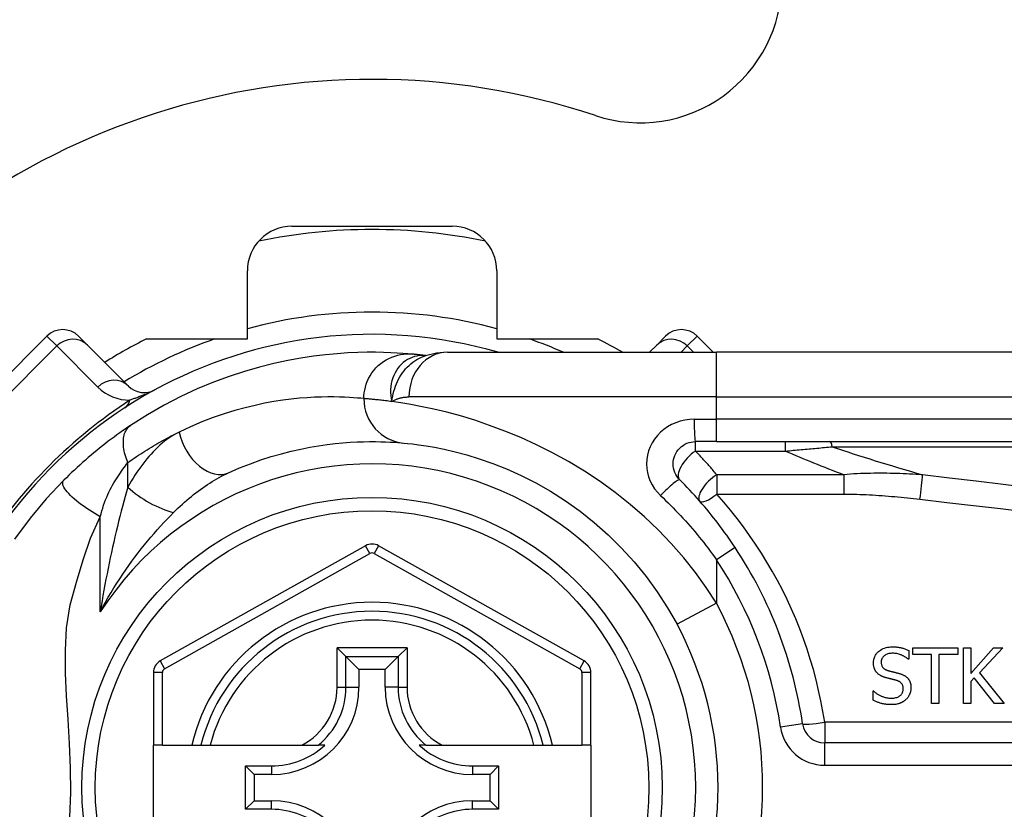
# Model space of a CAD drawing. Header units: inches. Extents: x 5 to 160, y 9 to 87.
# Tile 130 of 203: x 32.913 to 33.782, y 41.756 to 42.452. Entities that reach past the tile are written whole.
import ezdxf

# ---------------------------------------------------------------- set-up
doc = ezdxf.new("R2010")
doc.units = ezdxf.units.IN
doc.header["$MEASUREMENT"] = 0
doc.layers.add('Visible Edges(ANSI)', color=7, linetype='Continuous', lineweight=25)
doc.layers.add('Visible Tangent Edges(ANSI)', color=7, linetype='Continuous', lineweight=25)

msp = doc.modelspace()

# ---------------------------------------------------------------- linework, layer by layer
at = {"layer": 'Visible Edges(ANSI)'}
for p, q in [((33.15362, 42.27008), (33.29488, 42.27008)), ((33.11425, 42.17075), (33.11425, 42.23071)), ((33.33425, 42.23071), (33.33425, 42.17075)), ((32.93751, 42.17317), (32.82615, 42.06182)), ((32.96534, 42.17317), (32.97316, 42.16536)), ((33.0252, 42.17075), (33.11425, 42.17075)), ((33.33425, 42.17075), (33.42329, 42.17075)), ((33.47533, 42.16536), (33.48315, 42.17317)), ((33.52522, 42.15894), (33.51099, 42.17317)), ((33.00937, 42.12915), (32.97316, 42.16536)), ((33.47533, 42.16536), (33.46891, 42.15894)), ((33.27155, 42.15601), (33.2715, 42.15602)), ((33.29068, 42.15894), (33.52794, 42.15894)), ((34.177, 42.15894), (33.52794, 42.15894)), ((33.52794, 42.0802), (33.50951, 42.0802)), ((33.52794, 42.0802), (34.177, 42.0802)), ((33.21847, 41.98837), (33.03745, 41.88673)), ((33.41121, 41.88673), (33.23003, 41.98837)), ((33.19341, 41.89843), (33.20125, 41.89059)), ((33.24724, 41.89059), (33.25508, 41.89843)), ((33.69764, 41.89601), (33.69764, 41.8882)), ((33.70119, 41.89833), (33.74075, 41.89833)), ((33.70119, 41.8925), (33.70119, 41.89833)), ((33.7177, 41.8925), (33.70119, 41.8925)), ((33.7177, 41.84911), (33.7177, 41.8925)), ((33.74075, 41.8925), (33.72424, 41.8925)), ((33.72424, 41.8925), (33.72424, 41.84911)), ((33.74075, 41.89833), (33.74075, 41.8925)), ((33.74573, 41.84911), (33.74573, 41.89833)), ((33.74573, 41.89833), (33.75227, 41.89833)), ((33.75227, 41.89833), (33.75227, 41.87571)), ((33.75227, 41.87571), (33.77245, 41.89833)), ((33.78043, 41.89833), (33.76005, 41.87635)), ((33.77245, 41.89833), (33.78043, 41.89833)), ((33.20125, 41.89059), (33.21268, 41.87916)), ((33.24724, 41.89059), (33.23581, 41.87916)), ((33.69764, 41.8882), (33.69716, 41.8882)), ((33.03142, 41.87643), (33.03142, 41.81248)), ((33.21268, 41.87916), (33.21268, 41.86366)), ((33.23581, 41.87916), (33.21268, 41.87916)), ((33.23581, 41.86366), (33.23581, 41.87916)), ((33.41725, 41.81248), (33.41725, 41.87643)), ((33.76005, 41.87635), (33.78163, 41.84911)), ((33.75515, 41.872), (33.75227, 41.86877)), ((33.75227, 41.86877), (33.75227, 41.84911)), ((33.77313, 41.84911), (33.75515, 41.872)), ((33.66609, 41.86028), (33.66657, 41.86028)), ((33.66609, 41.85206), (33.66609, 41.86028)), ((33.72424, 41.84911), (33.7177, 41.84911)), ((33.75227, 41.84911), (33.74573, 41.84911)), ((33.78163, 41.84911), (33.77313, 41.84911)), ((34.27543, 41.81444), (33.62345, 41.81444)), ((33.03929, 41.81248), (33.03142, 41.81248)), ((33.03142, 41.73768), (33.03142, 41.81248)), ((33.03929, 41.81248), (33.0652, 41.81248)), ((33.0652, 41.81248), (33.0733, 41.81248)), ((33.0733, 41.81248), (33.08142, 41.81248)), ((33.08142, 41.81248), (33.1624, 41.81248)), ((33.1624, 41.81248), (33.17668, 41.81248)), ((33.18259, 41.81248), (33.17668, 41.81248)), ((33.27181, 41.81248), (33.2659, 41.81248)), ((33.27181, 41.81248), (33.28609, 41.81248)), ((33.28609, 41.81248), (33.36707, 41.81248)), ((33.36707, 41.81248), (33.37519, 41.81248)), ((33.37519, 41.81248), (33.38329, 41.81248)), ((33.38329, 41.81248), (33.40937, 41.81248)), ((33.41725, 41.81248), (33.40937, 41.81248)), ((33.41725, 41.81248), (33.41725, 41.73768)), ((33.11258, 41.79422), (33.13566, 41.79422)), ((33.11258, 41.79422), (33.12016, 41.78664)), ((33.11258, 41.75593), (33.11258, 41.79422)), ((33.31283, 41.79422), (33.33591, 41.79422)), ((33.33591, 41.79422), (33.32833, 41.78664)), ((33.33591, 41.79422), (33.33591, 41.75593)), ((33.13566, 41.78664), (33.12016, 41.78664)), ((33.12016, 41.78664), (33.12016, 41.76351)), ((33.32833, 41.78664), (33.31283, 41.78664)), ((33.32833, 41.76351), (33.32833, 41.78664)), ((33.11258, 41.75593), (33.12016, 41.76351)), ((33.12016, 41.76351), (33.13566, 41.76351)), ((33.31283, 41.76351), (33.32833, 41.76351)), ((33.33591, 41.75593), (33.32833, 41.76351)), ((33.13566, 41.75593), (33.11258, 41.75593)), ((33.33591, 41.75593), (33.31283, 41.75593))]:
    msp.add_line(p, q, dxfattribs=at)
at = {"layer": 'Visible Edges(ANSI)', "flags": 128}
for points in [[(33.2595, 42.15731), (33.25578, 42.15764), (33.2514, 42.15797), (33.24637, 42.1583), (33.24069, 42.15858), (33.23436, 42.1588), (33.2274, 42.15892), (33.2198, 42.15891), (33.21159, 42.15873), (33.20276, 42.15833), (33.19333, 42.15769), (33.1833, 42.15675), (33.1727, 42.15546), (33.16155, 42.15378), (33.14985, 42.15166), (33.13764, 42.14904), (33.12494, 42.14587), (33.11179, 42.14209), (33.09824, 42.13766), (33.08431, 42.13252), (33.07006, 42.12661), (33.05557, 42.11989), (33.04089, 42.11231), (33.02613, 42.10386), (33.01131, 42.09446)], [(33.2715, 42.15602), (33.27084, 42.1561), (33.2702, 42.15617), (33.26957, 42.15625), (33.26895, 42.15632), (33.26835, 42.15639), (33.26776, 42.15646), (33.26718, 42.15653), (33.26662, 42.15659), (33.26607, 42.15665), (33.26554, 42.15671), (33.26502, 42.15676), (33.26451, 42.15682), (33.26402, 42.15687), (33.26354, 42.15692), (33.26307, 42.15697), (33.26262, 42.15701), (33.26218, 42.15706), (33.26175, 42.1571), (33.26134, 42.15714), (33.26095, 42.15718), (33.26056, 42.15721), (33.2602, 42.15725), (33.25984, 42.15728), (33.2595, 42.15731)], [(33.29068, 42.15894), (33.28114, 42.15823), (33.27125, 42.15591)], [(33.01131, 42.09446), (33.00895, 42.09287), (33.00655, 42.09123), (33.00411, 42.08954), (33.00166, 42.08781), (32.99917, 42.08603), (32.99667, 42.0842), (32.99416, 42.08233), (32.99163, 42.08042), (32.98909, 42.07847), (32.98654, 42.07648), (32.98399, 42.07445), (32.98144, 42.07239), (32.97891, 42.0703), (32.97639, 42.06819), (32.97389, 42.06605), (32.9714, 42.0639), (32.96894, 42.06172), (32.9665, 42.05953), (32.96408, 42.05732), (32.96168, 42.05509), (32.95931, 42.05285), (32.95696, 42.05059), (32.95465, 42.04832), (32.95236, 42.04604)], [(33.09778, 42.05275), (33.10743, 42.05695), (33.11694, 42.0607), (33.12628, 42.06404), (33.1354, 42.06698), (33.1443, 42.06954), (33.15294, 42.07175), (33.1613, 42.07363), (33.16936, 42.07522), (33.1771, 42.07653), (33.18453, 42.07761), (33.19164, 42.07846), (33.19842, 42.07911), (33.20487, 42.07959), (33.21097, 42.07991), (33.21673, 42.0801), (33.22213, 42.08019), (33.22718, 42.08019), (33.23186, 42.08011), (33.23619, 42.07998), (33.24015, 42.0798), (33.24374, 42.07959), (33.24696, 42.07936), (33.2498, 42.07913), (33.25227, 42.07891)], [(33.25227, 42.07891), (33.2555, 42.07859), (33.25987, 42.07811), (33.26534, 42.07741), (33.27189, 42.07646), (33.27944, 42.07517), (33.28796, 42.07348), (33.29741, 42.0713), (33.30773, 42.06855), (33.31885, 42.06513), (33.33064, 42.06096), (33.34296, 42.05603), (33.35568, 42.05031), (33.36865, 42.04376), (33.38173, 42.03636), (33.3948, 42.02807), (33.40769, 42.01888), (33.42027, 42.00882), (33.43246, 41.99796), (33.44417, 41.98635), (33.45535, 41.97405), (33.46592, 41.96111), (33.4758, 41.94761), (33.48493, 41.93359), (33.49323, 41.91911)], [(33.49559, 42.04659), (33.49431, 42.04801), (33.49317, 42.04956), (33.49219, 42.05121), (33.49136, 42.05296), (33.49071, 42.05478), (33.49023, 42.05665), (33.48993, 42.05856), (33.48983, 42.06049), (33.48992, 42.06243), (33.49021, 42.06434), (33.49069, 42.06622), (33.49134, 42.06804), (33.49217, 42.06979), (33.49317, 42.07145), (33.49431, 42.07301), (33.4956, 42.07444), (33.49702, 42.07573), (33.49857, 42.07687), (33.50022, 42.07786), (33.50197, 42.07869), (33.50378, 42.07934), (33.50566, 42.07982), (33.50758, 42.0801), (33.50951, 42.0802)], [(32.95236, 42.04604), (32.93689, 42.02959), (32.92268, 42.01263), (32.90898, 41.99406)], [(33.54435, 41.98692), (33.54257, 41.9896), (33.54076, 41.99226), (33.53893, 41.9949), (33.53707, 41.99754), (33.53519, 42.00015), (33.53329, 42.00275), (33.53137, 42.00534), (33.52943, 42.00791), (33.52746, 42.01047), (33.52547, 42.013), (33.52347, 42.01552), (33.52144, 42.01803), (33.51939, 42.02051), (33.51732, 42.02298), (33.51523, 42.02543), (33.51312, 42.02786), (33.51099, 42.03027), (33.50885, 42.03266), (33.50668, 42.03503), (33.5045, 42.03739), (33.5023, 42.03972), (33.50008, 42.04203), (33.49785, 42.04432), (33.49559, 42.04659)], [(33.66645, 41.88512), (33.66647, 41.88593), (33.66654, 41.88672), (33.66665, 41.88751), (33.66681, 41.88829), (33.66702, 41.88906), (33.66728, 41.88981), (33.66759, 41.89055), (33.66794, 41.89127), (33.66834, 41.89196), (33.66879, 41.89262), (33.66927, 41.89326), (33.66979, 41.89387), (33.67036, 41.89446), (33.67102, 41.89508), (33.67181, 41.89572), (33.67272, 41.89638), (33.67375, 41.89701), (33.67493, 41.8976), (33.67621, 41.89812), (33.67753, 41.89853), (33.67887, 41.89883), (33.68024, 41.89904), (33.68162, 41.89916), (33.683, 41.8992)], [(33.68344, 41.89354), (33.68259, 41.89352), (33.68173, 41.89346), (33.68089, 41.89335), (33.68005, 41.89319), (33.67922, 41.89298), (33.67842, 41.8927), (33.67767, 41.89238), (33.67702, 41.89203), (33.67645, 41.89167), (33.67596, 41.89132), (33.67556, 41.89098), (33.67522, 41.89066), (33.67492, 41.89033), (33.67463, 41.88998), (33.67437, 41.88962), (33.67414, 41.88925), (33.67393, 41.88885), (33.67375, 41.88844), (33.6736, 41.88802), (33.67348, 41.88759), (33.67338, 41.88715), (33.67332, 41.8867), (33.67328, 41.88625), (33.67327, 41.8858)], [(33.683, 41.8992), (33.68357, 41.8992), (33.68414, 41.89919), (33.68471, 41.89917), (33.68527, 41.89914), (33.68584, 41.8991), (33.68641, 41.89906), (33.68697, 41.899), (33.68753, 41.89894), (33.6881, 41.89887), (33.68866, 41.89879), (33.68922, 41.8987), (33.68978, 41.8986), (33.69033, 41.89849), (33.69089, 41.89837), (33.69146, 41.89823), (33.69207, 41.89808), (33.6927, 41.89791), (33.69335, 41.89771), (33.69402, 41.8975), (33.69472, 41.89725), (33.69543, 41.89699), (33.69615, 41.89669), (33.69689, 41.89637), (33.69764, 41.89601)], [(33.69716, 41.8882), (33.6968, 41.88852), (33.69643, 41.88883), (33.69604, 41.88913), (33.69565, 41.88942), (33.69526, 41.8897), (33.69485, 41.88997), (33.69444, 41.89023), (33.69402, 41.89049), (33.6936, 41.89073), (33.69317, 41.89097), (33.69273, 41.89119), (33.6923, 41.89141), (33.69186, 41.89162), (33.69142, 41.89182), (33.69092, 41.89204), (33.69034, 41.89227), (33.68967, 41.89251), (33.68892, 41.89275), (33.68808, 41.89298), (33.68717, 41.89318), (33.68625, 41.89334), (33.68532, 41.89345), (33.68438, 41.89352), (33.68344, 41.89354)], [(33.66964, 41.87623), (33.66944, 41.87645), (33.66925, 41.87668), (33.66906, 41.87691), (33.66888, 41.87715), (33.6687, 41.87739), (33.66854, 41.87763), (33.66837, 41.87788), (33.66822, 41.87813), (33.66807, 41.87839), (33.66793, 41.87865), (33.66779, 41.87891), (33.66766, 41.87918), (33.66754, 41.87945), (33.66742, 41.87972), (33.66731, 41.88), (33.6672, 41.88031), (33.66707, 41.88067), (33.66695, 41.8811), (33.66682, 41.8816), (33.6667, 41.88216), (33.6666, 41.8828), (33.66652, 41.8835), (33.66647, 41.88427), (33.66645, 41.88512)], [(33.67327, 41.8858), (33.67329, 41.88521), (33.67334, 41.88461), (33.67342, 41.88402), (33.67355, 41.88344), (33.67373, 41.88287), (33.67395, 41.88233), (33.6742, 41.88184), (33.67447, 41.88142), (33.67475, 41.88105), (33.67502, 41.88073), (33.6753, 41.88045), (33.67558, 41.88019), (33.67588, 41.87995), (33.67618, 41.87972), (33.6765, 41.87951), (33.67683, 41.8793), (33.67717, 41.87912), (33.67751, 41.87894), (33.67786, 41.87878), (33.67822, 41.87863), (33.67858, 41.87849), (33.67895, 41.87837), (33.67932, 41.87825), (33.67969, 41.87815)], [(33.67778, 41.87188), (33.67749, 41.87196), (33.6772, 41.87204), (33.67691, 41.87213), (33.67663, 41.87222), (33.67634, 41.87231), (33.67606, 41.8724), (33.67577, 41.8725), (33.67549, 41.8726), (33.67521, 41.8727), (33.67493, 41.87281), (33.67465, 41.87292), (33.67438, 41.87304), (33.6741, 41.87316), (33.67383, 41.87328), (33.67356, 41.87341), (33.67329, 41.87354), (33.67301, 41.87368), (33.67266, 41.87387), (33.67225, 41.87411), (33.67179, 41.87441), (33.67129, 41.87476), (33.67076, 41.87518), (33.67021, 41.87567), (33.66964, 41.87623)], [(33.67969, 41.87815), (33.68015, 41.87802), (33.6806, 41.8779), (33.68105, 41.87779), (33.6815, 41.87767), (33.68195, 41.87756), (33.68239, 41.87745), (33.68283, 41.87734), (33.68326, 41.87724), (33.6837, 41.87713), (33.68412, 41.87703), (33.68455, 41.87692), (33.68497, 41.87682), (33.68539, 41.87672), (33.68581, 41.87662), (33.68622, 41.87651), (33.68663, 41.87641), (33.68704, 41.87631), (33.68744, 41.8762), (33.68784, 41.8761), (33.68823, 41.87599), (33.68863, 41.87589), (33.68902, 41.87578), (33.6894, 41.87567), (33.68978, 41.87555)], [(33.68978, 41.87555), (33.69031, 41.87539), (33.69083, 41.8752), (33.69135, 41.87501), (33.69187, 41.8748), (33.69237, 41.87457), (33.69288, 41.87433), (33.69337, 41.87407), (33.69385, 41.8738), (33.69432, 41.87351), (33.69477, 41.8732), (33.69522, 41.87287), (33.69567, 41.8725), (33.69615, 41.87205), (33.69665, 41.87153), (33.69715, 41.87093), (33.69764, 41.87023), (33.69811, 41.86944), (33.69851, 41.86861), (33.69885, 41.86774), (33.69911, 41.86685), (33.69931, 41.86594), (33.69945, 41.86501), (33.69953, 41.86408), (33.69955, 41.86315)], [(33.68667, 41.86965), (33.6863, 41.86975), (33.68595, 41.86985), (33.68563, 41.86994), (33.68531, 41.87002), (33.68501, 41.8701), (33.68472, 41.87018), (33.68444, 41.87025), (33.68416, 41.87032), (33.68388, 41.87039), (33.6836, 41.87046), (33.68332, 41.87053), (33.68302, 41.8706), (33.68272, 41.87067), (33.6824, 41.87075), (33.68206, 41.87083), (33.6817, 41.87091), (33.68133, 41.871), (33.68092, 41.8711), (33.68049, 41.87121), (33.68002, 41.87132), (33.67952, 41.87145), (33.67898, 41.87158), (33.6784, 41.87173), (33.67778, 41.87188)], [(33.69273, 41.86211), (33.69272, 41.86273), (33.69266, 41.86335), (33.69257, 41.86396), (33.69243, 41.86456), (33.69225, 41.86515), (33.69202, 41.8657), (33.69176, 41.86619), (33.69149, 41.86662), (33.69122, 41.86697), (33.69095, 41.86727), (33.6907, 41.86753), (33.69044, 41.86776), (33.69017, 41.86798), (33.68988, 41.86819), (33.68959, 41.86839), (33.68929, 41.86857), (33.68898, 41.86874), (33.68866, 41.8689), (33.68834, 41.86905), (33.68801, 41.86919), (33.68768, 41.86932), (33.68735, 41.86944), (33.68701, 41.86955), (33.68667, 41.86965)], [(33.66657, 41.86028), (33.66704, 41.85985), (33.66752, 41.85943), (33.66801, 41.85903), (33.66851, 41.85864), (33.66902, 41.85826), (33.66954, 41.8579), (33.67006, 41.85756), (33.6706, 41.85722), (33.67114, 41.8569), (33.6717, 41.8566), (33.67226, 41.85631), (33.67283, 41.85603), (33.67342, 41.85577), (33.67401, 41.85552), (33.67463, 41.85528), (33.67529, 41.85504), (33.67599, 41.85482), (33.67673, 41.8546), (33.6775, 41.85441), (33.6783, 41.85424), (33.67913, 41.8541), (33.67998, 41.85399), (33.68086, 41.85392), (33.68177, 41.8539)], [(33.68177, 41.8539), (33.68266, 41.85391), (33.68356, 41.85397), (33.68446, 41.85406), (33.68536, 41.8542), (33.68624, 41.85439), (33.6871, 41.85463), (33.6879, 41.85494), (33.6886, 41.85526), (33.6892, 41.85561), (33.68971, 41.85596), (33.69015, 41.85631), (33.69053, 41.85665), (33.69088, 41.85702), (33.6912, 41.8574), (33.69149, 41.8578), (33.69176, 41.85823), (33.692, 41.85868), (33.6922, 41.85914), (33.69237, 41.85962), (33.6925, 41.8601), (33.69261, 41.8606), (33.69268, 41.8611), (33.69272, 41.86161), (33.69273, 41.86211)], [(33.69955, 41.86315), (33.69954, 41.86266), (33.69952, 41.86217), (33.69948, 41.86169), (33.69942, 41.86121), (33.69934, 41.86073), (33.69925, 41.86025), (33.69915, 41.85978), (33.69903, 41.85931), (33.69889, 41.85885), (33.69874, 41.85838), (33.69857, 41.85792), (33.69838, 41.85747), (33.69819, 41.85702), (33.69798, 41.85658), (33.69775, 41.85615), (33.69751, 41.85573), (33.69726, 41.85531), (33.69699, 41.85491), (33.69671, 41.85451), (33.69641, 41.85412), (33.6961, 41.85375), (33.69578, 41.85339), (33.69544, 41.85304), (33.69509, 41.8527)], [(33.68224, 41.84824), (33.68155, 41.84824), (33.68085, 41.84825), (33.68015, 41.84828), (33.67944, 41.84832), (33.67873, 41.84837), (33.67802, 41.84843), (33.67731, 41.84851), (33.6766, 41.84861), (33.6759, 41.84872), (33.6752, 41.84885), (33.67452, 41.84899), (33.67384, 41.84916), (33.67317, 41.84935), (33.67251, 41.84955), (33.67185, 41.84976), (33.6712, 41.84998), (33.67055, 41.8502), (33.6699, 41.85044), (33.66925, 41.85069), (33.66861, 41.85094), (33.66798, 41.85121), (33.66734, 41.85148), (33.66672, 41.85177), (33.66609, 41.85206)], [(33.69509, 41.8527), (33.69479, 41.85243), (33.69448, 41.85217), (33.69417, 41.85192), (33.69386, 41.85168), (33.69354, 41.85144), (33.69321, 41.85122), (33.69289, 41.851), (33.69255, 41.85078), (33.69221, 41.85058), (33.69187, 41.85038), (33.69152, 41.8502), (33.69116, 41.85002), (33.69081, 41.84984), (33.69044, 41.84968), (33.69007, 41.84952), (33.6897, 41.84937), (33.68925, 41.84921), (33.68868, 41.84903), (33.68798, 41.84884), (33.68715, 41.84866), (33.68616, 41.84849), (33.68502, 41.84836), (33.68372, 41.84827), (33.68224, 41.84824)]]:
    msp.add_lwpolyline(points, dxfattribs=at)
at = {"layer": 'Visible Edges(ANSI)'}
msp.add_circle((33.22425, 41.77508), 0.25591, dxfattribs=at)
for centre, radius, start, end in [((33.46075, 42.48631), 0.125, 251.61906, 0), ((33.22425, 41.77458), 0.625, 71.61906, 288.38094), ((33.15362, 42.23071), 0.03937, 90, 180), ((33.22425, 41.77508), 0.49213, 78.27724, 101.72276), ((33.29488, 42.23071), 0.03937, 0, 90), ((32.95143, 42.15925), 0.01969, 45, 135), ((33.49707, 42.15925), 0.01969, 45, 135), ((33.22425, 41.77508), 0.39961, 73.8612, 163.64823), ((33.22425, 41.77508), 0.44291, 116.70485, 122.16041), ((33.22425, 41.77508), 0.44291, 60.07357, 63.29515), ((33.02328, 42.14307), 0.01969, 225, 298.6389), ((33.22425, 41.97807), 0.01181, 60.70877, 119.31319), ((33.22425, 41.77508), 0.38386, 8.41327, 33.49631), ((33.22425, 41.77508), 0.15551, 13.91643, 166.08357), ((33.22425, 41.77508), 0.30512, 331.83282, 28.16718), ((33.04323, 41.87643), 0.01181, 119.31319, 180), ((33.40543, 41.87643), 0.01181, 0, 60.70877), ((33.13566, 41.86366), 0.07702, 270, 0), ((33.31283, 41.86366), 0.07702, 180, 270), ((33.62345, 41.83412), 0.01969, 188.41327, 270), ((33.13566, 41.86366), 0.06944, 270, 312.51741), ((33.31283, 41.86366), 0.06944, 227.48259, 270), ((33.13566, 41.68649), 0.07702, 0, 90), ((33.31283, 41.68649), 0.07702, 90, 180), ((33.13566, 41.68649), 0.06944, 47.48259, 90), ((33.31283, 41.68649), 0.06944, 90, 132.51741)]:
    msp.add_arc(centre, radius, start, end, dxfattribs=at)
at = {"layer": 'Visible Tangent Edges(ANSI)'}
for p, q in [((32.94619, 42.16449), (32.93751, 42.17317)), ((33.51099, 42.17317), (33.5023, 42.16449)), ((32.83483, 42.05313), (32.94619, 42.16449)), ((32.94619, 42.16449), (32.98239, 42.12828)), ((33.49675, 42.15894), (33.5023, 42.16449)), ((33.5023, 42.16449), (33.50786, 42.15894)), ((33.52794, 42.11957), (33.52794, 42.15894)), ((33.52794, 42.11957), (33.25678, 42.11957)), ((33.52794, 42.11957), (34.177, 42.11957)), ((33.52794, 42.09988), (33.52794, 42.11957)), ((33.50828, 42.09988), (33.52794, 42.09988)), ((33.52794, 42.0802), (33.52794, 42.09988)), ((34.177, 42.09988), (33.52794, 42.09988)), ((33.50951, 42.07185), (33.50951, 42.0802)), ((33.58886, 42.07185), (33.58886, 42.0802)), ((33.63019, 42.0756), (34.17932, 42.0756)), ((33.50951, 42.07185), (33.58886, 42.07185)), ((33.00884, 42.04004), (33.00884, 42.0617)), ((33.64048, 42.05097), (33.52828, 42.05097)), ((33.52828, 42.05097), (33.52828, 42.03387)), ((33.64048, 42.05097), (33.64048, 42.03387)), ((33.52828, 42.03387), (33.64048, 42.03387)), ((32.98454, 41.93004), (32.98454, 42.01397)), ((33.22232, 41.9815), (33.21847, 41.98837)), ((33.23003, 41.98837), (33.22617, 41.9815)), ((33.54435, 41.98692), (33.52794, 41.97606)), ((33.0413, 41.87986), (33.22232, 41.9815)), ((33.22617, 41.9815), (33.40736, 41.87986)), ((33.52794, 41.97606), (33.52794, 41.93769)), ((33.52794, 41.93769), (33.49323, 41.91911)), ((33.19341, 41.86366), (33.19341, 41.89843)), ((33.25508, 41.89843), (33.19341, 41.89843)), ((33.25508, 41.89843), (33.25508, 41.86366)), ((33.03745, 41.88673), (33.0413, 41.87986)), ((33.20125, 41.86366), (33.20125, 41.89059)), ((33.20125, 41.89059), (33.24724, 41.89059)), ((33.24724, 41.89059), (33.24724, 41.86366)), ((33.40736, 41.87986), (33.41121, 41.88673)), ((33.03929, 41.87643), (33.03142, 41.87643)), ((33.03929, 41.81248), (33.03929, 41.87643)), ((33.41725, 41.87643), (33.40937, 41.87643)), ((33.40937, 41.87643), (33.40937, 41.81248)), ((33.19341, 41.86366), (33.20125, 41.86366)), ((33.20125, 41.86366), (33.21268, 41.86366)), ((33.24724, 41.86366), (33.23581, 41.86366)), ((33.24724, 41.86366), (33.25508, 41.86366)), ((33.60397, 41.83124), (33.5845, 41.82836)), ((34.27543, 41.83273), (33.62345, 41.83273)), ((33.62345, 41.83273), (33.62345, 41.81444)), ((33.62345, 41.79475), (33.62345, 41.81444)), ((33.13566, 41.79422), (33.13566, 41.78664)), ((33.31283, 41.79422), (33.31283, 41.78664)), ((33.62345, 41.79475), (34.27543, 41.79475)), ((33.13566, 41.75593), (33.13566, 41.76351)), ((33.31283, 41.75593), (33.31283, 41.76351))]:
    msp.add_line(p, q, dxfattribs=at)
at = {"layer": 'Visible Tangent Edges(ANSI)', "flags": 128}
for points in [[(33.21702, 42.11811), (33.2171, 42.12056), (33.21734, 42.12307), (33.21775, 42.12562), (33.21834, 42.12819), (33.21911, 42.13076), (33.22007, 42.13332), (33.22123, 42.13584), (33.22257, 42.13831), (33.22411, 42.1407), (33.22582, 42.14299), (33.22771, 42.14515), (33.22975, 42.14718), (33.23193, 42.14905), (33.23423, 42.15075), (33.23664, 42.15226), (33.23913, 42.15359), (33.24168, 42.15472), (33.24427, 42.15565), (33.24687, 42.15638), (33.24948, 42.15692), (33.25206, 42.15727), (33.2546, 42.15745), (33.25708, 42.15746), (33.2595, 42.15731)], [(33.27022, 42.15611), (33.26804, 42.15614), (33.26586, 42.15599), (33.26369, 42.15565), (33.26156, 42.15513), (33.25948, 42.15443), (33.25745, 42.15355), (33.25549, 42.1525), (33.2536, 42.15128), (33.2518, 42.1499), (33.2501, 42.14836), (33.24851, 42.14667), (33.24704, 42.14484), (33.2457, 42.14288), (33.2445, 42.1408), (33.24344, 42.13859), (33.24254, 42.13629), (33.2418, 42.13388), (33.24123, 42.1314), (33.24084, 42.12885), (33.24063, 42.12624), (33.2406, 42.12358), (33.24077, 42.12089), (33.24114, 42.11816), (33.24171, 42.11543)], [(33.24171, 42.11543), (33.24207, 42.11781), (33.2425, 42.12016), (33.243, 42.12246), (33.24357, 42.12472), (33.24423, 42.12693), (33.24496, 42.12909), (33.24578, 42.1312), (33.24668, 42.13326), (33.24766, 42.13527), (33.24873, 42.13721), (33.24989, 42.1391), (33.25114, 42.14092), (33.25246, 42.14267), (33.25386, 42.14433), (33.25533, 42.14592), (33.25687, 42.14741), (33.25848, 42.14882), (33.26015, 42.15014), (33.26188, 42.15136), (33.26367, 42.15249), (33.26551, 42.15351), (33.26739, 42.15442), (33.2693, 42.15522), (33.27126, 42.15592)], [(33.2715, 42.15602), (33.27147, 42.15602), (33.27143, 42.15602), (33.27139, 42.15603), (33.27136, 42.15603), (33.27132, 42.15604), (33.27127, 42.15604), (33.27123, 42.15604), (33.27119, 42.15605), (33.27114, 42.15605), (33.27109, 42.15606), (33.27104, 42.15606), (33.27099, 42.15606), (33.27093, 42.15607), (33.27088, 42.15607), (33.27082, 42.15608), (33.27076, 42.15608), (33.2707, 42.15608), (33.27064, 42.15609), (33.27057, 42.15609), (33.27051, 42.1561), (33.27044, 42.1561), (33.27037, 42.1561), (33.2703, 42.15611), (33.27022, 42.15611)], [(33.03272, 42.12579), (33.03097, 42.12489), (33.02972, 42.12429), (33.02859, 42.12376), (33.02753, 42.12328), (33.02652, 42.12283), (33.02554, 42.12241), (33.02459, 42.122), (33.02366, 42.12161), (33.02275, 42.12123), (33.02186, 42.12087), (33.02098, 42.12052), (33.02012, 42.12018), (33.01928, 42.11985), (33.01845, 42.11953), (33.01763, 42.11922), (33.01681, 42.11892), (33.01601, 42.11862), (33.01522, 42.11833), (33.01444, 42.11805), (33.01367, 42.11778), (33.0129, 42.11751), (33.01215, 42.11725), (33.01141, 42.117), (33.01069, 42.11676)], [(33.21702, 42.11811), (33.21442, 42.11836), (33.21142, 42.11862), (33.20802, 42.11888), (33.20423, 42.11912), (33.20005, 42.11932), (33.19549, 42.11947), (33.19054, 42.11956), (33.18522, 42.11956), (33.17952, 42.11946), (33.17344, 42.11924), (33.167, 42.11888), (33.1602, 42.11834), (33.15304, 42.1176), (33.14554, 42.11664), (33.1377, 42.11543), (33.12953, 42.11395), (33.12103, 42.11216), (33.11221, 42.11003), (33.10309, 42.10753), (33.0937, 42.10464), (33.08407, 42.10132), (33.07422, 42.09756), (33.06418, 42.09332), (33.054, 42.08858)], [(33.24171, 42.11543), (33.24026, 42.11562), (33.23883, 42.11581), (33.23744, 42.11599), (33.23609, 42.11616), (33.23477, 42.11632), (33.23349, 42.11647), (33.23225, 42.11662), (33.23105, 42.11676), (33.22988, 42.11689), (33.22875, 42.11701), (33.22766, 42.11712), (33.22661, 42.11723), (33.2256, 42.11734), (33.22462, 42.11743), (33.22368, 42.11752), (33.22279, 42.11761), (33.22193, 42.11769), (33.22111, 42.11776), (33.22033, 42.11783), (33.21959, 42.1179), (33.21889, 42.11796), (33.21822, 42.11801), (33.2176, 42.11806), (33.21702, 42.11811)], [(33.24171, 42.11543), (33.24227, 42.11577), (33.24282, 42.1161), (33.24339, 42.11641), (33.24396, 42.11671), (33.24454, 42.117), (33.24513, 42.11726), (33.24573, 42.11752), (33.24633, 42.11776), (33.24694, 42.11798), (33.24755, 42.11819), (33.24818, 42.11838), (33.2488, 42.11856), (33.24944, 42.11872), (33.25008, 42.11887), (33.25073, 42.119), (33.25138, 42.11912), (33.25204, 42.11923), (33.2527, 42.11932), (33.25337, 42.11939), (33.25404, 42.11946), (33.25472, 42.1195), (33.2554, 42.11954), (33.25609, 42.11956), (33.25678, 42.11957)], [(33.52794, 41.93769), (33.51906, 41.9514), (33.50942, 41.96474), (33.49908, 41.9777), (33.48809, 41.99023), (33.47651, 42.00229), (33.46439, 42.01384), (33.45178, 42.02484), (33.43874, 42.03527), (33.42532, 42.04507), (33.41159, 42.05421), (33.3976, 42.06265), (33.38349, 42.07037), (33.36937, 42.0774), (33.35533, 42.08375), (33.34149, 42.08945), (33.32794, 42.0945), (33.3148, 42.09894), (33.30216, 42.10277), (33.29014, 42.10603), (33.27883, 42.10873), (33.2683, 42.11097), (33.25858, 42.11279), (33.2497, 42.11426), (33.24171, 42.11543)], [(33.50828, 42.09988), (33.50417, 42.09969), (33.50008, 42.09912), (33.49607, 42.09818), (33.49219, 42.09687), (33.48847, 42.09522), (33.48494, 42.09323), (33.48164, 42.09094), (33.4786, 42.08836), (33.47585, 42.08551), (33.47341, 42.0824), (33.4713, 42.07908), (33.46953, 42.07557), (33.46813, 42.07192), (33.4671, 42.06817), (33.46649, 42.06434), (33.46629, 42.06048), (33.46651, 42.05661), (33.46715, 42.05279), (33.46817, 42.04905), (33.46957, 42.04541), (33.47132, 42.04192), (33.47342, 42.03861), (33.47585, 42.03551), (33.47859, 42.03266)], [(33.00884, 42.0617), (33.00818, 42.06338), (33.00757, 42.06508), (33.00701, 42.06679), (33.0065, 42.06851), (33.00606, 42.07023), (33.00569, 42.07194), (33.00539, 42.07364), (33.00516, 42.07532), (33.005, 42.07697), (33.00492, 42.07859), (33.00491, 42.08017), (33.00499, 42.08169), (33.00514, 42.08317), (33.00537, 42.08458), (33.00567, 42.08592), (33.00605, 42.08719), (33.0065, 42.08839), (33.00701, 42.08951), (33.00759, 42.09055), (33.00823, 42.0915), (33.00893, 42.09237), (33.00968, 42.09315), (33.01047, 42.09385), (33.01131, 42.09446)], [(33.00884, 42.0617), (33.01075, 42.06305), (33.01265, 42.06438), (33.01455, 42.06568), (33.01645, 42.06696), (33.01834, 42.06822), (33.02022, 42.06945), (33.02211, 42.07067), (33.02399, 42.07187), (33.02588, 42.07305), (33.02777, 42.07422), (33.02966, 42.07536), (33.03155, 42.07649), (33.03344, 42.0776), (33.03532, 42.07869), (33.03721, 42.07976), (33.03909, 42.08081), (33.04097, 42.08185), (33.04284, 42.08287), (33.04471, 42.08386), (33.04658, 42.08484), (33.04844, 42.0858), (33.0503, 42.08675), (33.05215, 42.08767), (33.054, 42.08858)], [(33.054, 42.08858), (33.05184, 42.08747), (33.0497, 42.08626), (33.04757, 42.08495), (33.04545, 42.08353), (33.04336, 42.08203), (33.04128, 42.08043), (33.03922, 42.07875), (33.03719, 42.07699), (33.03518, 42.07515), (33.03321, 42.07324), (33.03126, 42.07126), (33.02935, 42.06921), (33.02746, 42.0671), (33.0256, 42.06492), (33.02378, 42.06268), (33.02198, 42.06038), (33.02021, 42.05801), (33.01848, 42.05559), (33.01678, 42.05312), (33.01512, 42.0506), (33.01349, 42.04803), (33.0119, 42.04541), (33.01035, 42.04274), (33.00884, 42.04004)], [(33.58886, 42.07185), (33.59059, 42.07201), (33.59233, 42.07218), (33.59406, 42.07234), (33.59579, 42.0725), (33.59752, 42.07266), (33.59926, 42.07282), (33.60099, 42.07298), (33.60272, 42.07314), (33.60444, 42.0733), (33.60617, 42.07345), (33.6079, 42.07361), (33.60962, 42.07377), (33.61135, 42.07392), (33.61307, 42.07408), (33.61479, 42.07423), (33.61651, 42.07439), (33.61823, 42.07454), (33.61994, 42.0747), (33.62166, 42.07485), (33.62337, 42.075), (33.62508, 42.07515), (33.62678, 42.0753), (33.62849, 42.07545), (33.63019, 42.0756)], [(33.52828, 42.05097), (33.52752, 42.05187), (33.52676, 42.05277), (33.526, 42.05367), (33.52523, 42.05456), (33.52447, 42.05545), (33.5237, 42.05634), (33.52292, 42.05722), (33.52215, 42.05811), (33.52138, 42.05899), (33.5206, 42.05986), (33.51982, 42.06074), (33.51904, 42.06161), (33.51825, 42.06248), (33.51747, 42.06334), (33.51668, 42.06421), (33.51589, 42.06507), (33.5151, 42.06593), (33.51431, 42.06678), (33.51351, 42.06763), (33.51272, 42.06848), (33.51192, 42.06933), (33.51112, 42.07017), (33.51031, 42.07101), (33.50951, 42.07185)], [(32.98454, 42.01397), (32.98522, 42.01655), (32.98595, 42.0191), (32.98672, 42.02161), (32.98753, 42.02408), (32.98839, 42.02651), (32.98928, 42.02889), (32.99022, 42.03121), (32.9912, 42.03348), (32.99221, 42.03568), (32.99326, 42.03781), (32.99435, 42.03987), (32.99545, 42.04185), (32.99659, 42.04374), (32.99773, 42.04557), (32.99887, 42.04736), (33.00001, 42.04911), (33.00115, 42.05082), (33.00228, 42.0525), (33.0034, 42.05413), (33.00451, 42.05573), (33.00562, 42.05729), (33.00671, 42.05881), (33.00778, 42.06028), (33.00884, 42.0617)], [(33.04924, 42.01773), (33.05114, 42.01961), (33.05306, 42.02146), (33.055, 42.02327), (33.05695, 42.02506), (33.05892, 42.02681), (33.0609, 42.02853), (33.06289, 42.03022), (33.0649, 42.03186), (33.06691, 42.03347), (33.06893, 42.03505), (33.07096, 42.03658), (33.07299, 42.03808), (33.07503, 42.03953), (33.07709, 42.04095), (33.07915, 42.04233), (33.08122, 42.04367), (33.08329, 42.04497), (33.08537, 42.04623), (33.08745, 42.04744), (33.08952, 42.0486), (33.0916, 42.04972), (33.09367, 42.05078), (33.09573, 42.05179), (33.09778, 42.05275)], [(33.70979, 42.05088), (33.70694, 42.05107), (33.70409, 42.05125), (33.70123, 42.05141), (33.69838, 42.05157), (33.69552, 42.0517), (33.69265, 42.05183), (33.68978, 42.05194), (33.68691, 42.05203), (33.68404, 42.05211), (33.68116, 42.05217), (33.67828, 42.05222), (33.6754, 42.05225), (33.67251, 42.05226), (33.66962, 42.05225), (33.66672, 42.05223), (33.66382, 42.05218), (33.66092, 42.05212), (33.65801, 42.05203), (33.6551, 42.05191), (33.65218, 42.05178), (33.64926, 42.05162), (33.64634, 42.05143), (33.64341, 42.05121), (33.64048, 42.05097)], [(33.80447, 42.03947), (33.7808, 42.04234), (33.75713, 42.04519), (33.73346, 42.04804), (33.70979, 42.05088)], [(32.98454, 42.01397), (32.98218, 42.0153), (32.97978, 42.01669), (32.97738, 42.01815), (32.97498, 42.01967), (32.97259, 42.02124), (32.97026, 42.02285), (32.96798, 42.02449), (32.96578, 42.02615), (32.96369, 42.02782), (32.96171, 42.02949), (32.95988, 42.03113), (32.9582, 42.03274), (32.95669, 42.03431), (32.95536, 42.03582), (32.95422, 42.03726), (32.95327, 42.03862), (32.95252, 42.0399), (32.95196, 42.04108), (32.9516, 42.04216), (32.95142, 42.04314), (32.95142, 42.04402), (32.95158, 42.0448), (32.9519, 42.04547), (32.95236, 42.04604)], [(33.00884, 42.04004), (33.00765, 42.03591), (33.00647, 42.0317), (33.00529, 42.02742), (33.00412, 42.02309), (33.00297, 42.0187), (33.00183, 42.01427), (33.0007, 42.0098), (32.9996, 42.0053), (32.99851, 42.00077), (32.99744, 41.99621), (32.99639, 41.99163), (32.99535, 41.98702), (32.99434, 41.98239), (32.99335, 41.97773), (32.99237, 41.97305), (32.99142, 41.96834), (32.99048, 41.96361), (32.98957, 41.95886), (32.98868, 41.9541), (32.9878, 41.94931), (32.98695, 41.94451), (32.98613, 41.9397), (32.98532, 41.93488), (32.98454, 41.93004)], [(33.47859, 42.03266), (33.48087, 42.03051), (33.48313, 42.02834), (33.48538, 42.02615), (33.48761, 42.02393), (33.48981, 42.0217), (33.49201, 42.01945), (33.49418, 42.01718), (33.49633, 42.0149), (33.49846, 42.01259), (33.50058, 42.01027), (33.50267, 42.00793), (33.50475, 42.00557), (33.5068, 42.00319), (33.50883, 42.0008), (33.51084, 41.99839), (33.51283, 41.99597), (33.5148, 41.99353), (33.51674, 41.99108), (33.51867, 41.98861), (33.52057, 41.98613), (33.52245, 41.98363), (33.5243, 41.98112), (33.52613, 41.9786), (33.52794, 41.97606)], [(33.62345, 41.83273), (33.6219, 41.84212), (33.62013, 41.85146), (33.61813, 41.86075), (33.6159, 41.86998), (33.61345, 41.87914), (33.61078, 41.88823), (33.60789, 41.89724), (33.60478, 41.90617), (33.60147, 41.91501), (33.59794, 41.92376), (33.5942, 41.9324), (33.59026, 41.94094), (33.58612, 41.94937), (33.58178, 41.95769), (33.57725, 41.96589), (33.57253, 41.97397), (33.56762, 41.98192), (33.56252, 41.98975), (33.55725, 41.99745), (33.5518, 42.00502), (33.54617, 42.01244), (33.54037, 42.01973), (33.53441, 42.02687), (33.52828, 42.03387)], [(33.64048, 42.03387), (33.64328, 42.03386), (33.64608, 42.03383), (33.64888, 42.03378), (33.65168, 42.03371), (33.65448, 42.03362), (33.65728, 42.03351), (33.66008, 42.03339), (33.66287, 42.03325), (33.66567, 42.0331), (33.66846, 42.03293), (33.67126, 42.03275), (33.67405, 42.03256), (33.67684, 42.03235), (33.67963, 42.03213), (33.68242, 42.0319), (33.68521, 42.03166), (33.68799, 42.03141), (33.69078, 42.03114), (33.69356, 42.03087), (33.69635, 42.03059), (33.69913, 42.03029), (33.70191, 42.02999), (33.70469, 42.02968), (33.70747, 42.02936)], [(33.70747, 42.02936), (33.73114, 42.0266), (33.75481, 42.02383), (33.77848, 42.02105), (33.80214, 42.01826)], [(32.95774, 41.74894), (32.95847, 41.77066), (32.95822, 41.79228), (32.95734, 41.81397), (32.95613, 41.83519), (32.9549, 41.85586), (32.95396, 41.87613), (32.95375, 41.8961), (32.95483, 41.91602), (32.95793, 41.93614), (32.96352, 41.95618), (32.96946, 41.9758), (32.9759, 41.99504), (32.98454, 42.01397)], [(32.98454, 41.93004), (32.98685, 41.93437), (32.98922, 41.93865), (32.99163, 41.94288), (32.99409, 41.94706), (32.99659, 41.95117), (32.99913, 41.95523), (33.00171, 41.95924), (33.00432, 41.96318), (33.00697, 41.96706), (33.00965, 41.97089), (33.01236, 41.97465), (33.01509, 41.97835), (33.01785, 41.98198), (33.02064, 41.98556), (33.02345, 41.98907), (33.02628, 41.99253), (33.02913, 41.99592), (33.03199, 41.99925), (33.03487, 42.00252), (33.03775, 42.00571), (33.04064, 42.00884), (33.04351, 42.01189), (33.04638, 42.01485), (33.04924, 42.01773)]]:
    msp.add_lwpolyline(points, dxfattribs=at)
at = {"layer": 'Visible Tangent Edges(ANSI)'}
msp.add_circle((33.22425, 41.77508), 0.24409, dxfattribs=at)
for centre, radius, start, end in [((33.22425, 41.77508), 0.41929, 74.7906, 105.2094), ((33.22425, 41.77508), 0.41929, 109.32408, 121.4236), ((33.22425, 41.77508), 0.41929, 66.27583, 70.67592), ((33.01023, 42.15612), 0.03937, 225, 270.65869), ((33.25035, 41.74898), 0.43898, 123.09006, 146.90994), ((33.22425, 41.77508), 0.28543, 212.8812, 147.1188), ((33.22425, 41.97807), 0.00394, 60.70877, 119.31319), ((33.22425, 41.77508), 0.36417, 8.41327, 33.49631), ((33.22425, 41.77508), 0.16339, 13.23324, 166.76676), ((33.22425, 41.77508), 0.34449, 331.83282, 28.16718), ((33.22425, 41.77508), 0.14764, 14.67485, 165.32515), ((33.04323, 41.87643), 0.00394, 119.31319, 180), ((33.40543, 41.87643), 0.00394, 0, 60.70877), ((33.13566, 41.86366), 0.05775, 297.58522, 0), ((33.13566, 41.86366), 0.06559, 308.70967, 0), ((33.31283, 41.86366), 0.06559, 180, 231.29033), ((33.31283, 41.86366), 0.05775, 180, 242.41478), ((33.62345, 41.83412), 0.03937, 188.41327, 270)]:
    msp.add_arc(centre, radius, start, end, dxfattribs=at)
for centre, major_axis, ratio, start_param, end_param in [((32.95924, 42.15144), (0.01392, 0.01392), 0.937622, 0, 1.570796), ((33.48925, 42.15144), (-0.01392, 0.01392), 0.937622, 4.712389, 6.283185), ((33.29068, 42.11957), (0, 0.03937), 0.860915, 0, 1.570796), ((33.28426, 42.35243), (-0.01245, -0.19646), 0.394768, 6.26267, 6.279105), ((32.99545, 42.11523), (0.01392, 0.01392), 0.937622, 0, 1.570796), ((33.25588, 42.11811), (-0.00362, -0.0392), 0.987056, 4.803178, 6.283185), ((32.98458, 42.14286), (0.02149, -0.03298), 0.48633, 0, 0.409204), ((33.50951, 42.09988), (0, -0.01969), 0.062411, 4.712389, 6.283185), ((33.08146, 42.08858), (0.01632, -0.03583), 0.663135, 4.419079, 6.283185), ((33.62786, 42.06051), (0, 0.01969), 0.183721, 5.58589, 6.283185), ((37.1398, 41.83544), (-3.67256, 0.33874), 0.074886, 0.305987, 0.372439), ((33.50951, 42.06051), (-0.01392, -0.01392), 0.446023, 4.292626, 6.283185), ((37.13051, 41.77508), (-3.67247, 0.40075), 0.088107, 0.277502, 0.326292), ((33.52828, 42.04042), (-0.01483, -0.01294), 0.431187, 4.352465, 6.283185), ((33.70747, 42.03579), (-0.00234, -0.01955), 0.041071, 1.240547, 2.457785), ((33.03315, 42.04004), (-0.034, 0.01985), 0.367954, 1.008544, 2.26339), ((33.48168, 42.03266), (0.01392, 0.01392), 0.111497, 0, 1.681769), ((33.52828, 42.04042), (-0.01483, -0.01294), 0.257129, 0, 1.350045), ((33.62345, 41.83412), (-0.01947, -0.00288), 0.069894, 0, 1.560459)]:
    msp.add_ellipse(centre, major_axis=major_axis, ratio=ratio, start_param=start_param, end_param=end_param, dxfattribs=at)

doc.saveas('drawing.dxf')
